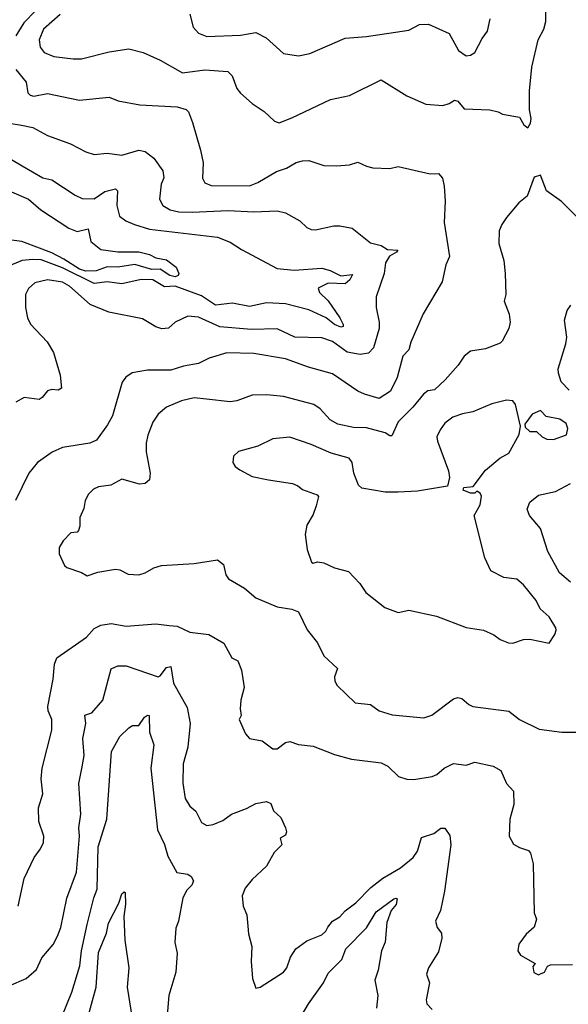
# Model space of a CAD drawing. Extents: x 1246169 to 1426871, y 660025 to 763458.
# Tile 173 of 256: x 1322744 to 1325325, y 701104 to 705739. Entities that reach past the tile are written whole.
import ezdxf

# ---------------------------------------------------------------- set-up
doc = ezdxf.new("R2010")
doc.units = 0

msp = doc.modelspace()

# ---------------------------------------------------------------- linework, layer by layer
at = {"layer": '0CON20XD'}
for points in [[(1325135, 705230), (1325147.1, 705252.9), (1325150, 705275), (1325143.1, 705315), (1325142.9, 705405), (1325153.9, 705516.1), (1325184.2, 705645), (1325210, 705695), (1325219.1, 705730.9), (1325220, 705785)], [(1322818.5, 705781.5), (1322764.1, 705725), (1322725.9, 705664.1)], [(1322935, 705763.9), (1322855.3, 705695), (1322835.3, 705645), (1322839.7, 705609.7), (1322858.9, 705585), (1322905, 705566.7), (1322995, 705554.8), (1323035, 705555.7), (1323165, 705587.9), (1323257.1, 705602.9), (1323325, 705584.4), (1323405, 705548.2), (1323509.4, 705489.4), (1323615, 705502.7), (1323723.8, 705495), (1323744.2, 705475), (1323765.5, 705415.5), (1323782.8, 705392.8), (1323838, 705345), (1323895, 705307.5), (1323942.1, 705262.1), (1323964.2, 705254.2), (1324025, 705277.1), (1324205.7, 705364.3), (1324295, 705382.9), (1324445, 705456.9), (1324565, 705380.8), (1324655, 705341.4), (1324735, 705335.8), (1324765, 705344.4), (1324789.7, 705360.3), (1324805, 705355.8), (1324835, 705320), (1324955.7, 705315.7), (1324995, 705305.8), (1325015, 705294.2), (1325095, 705280), (1325116.7, 705245), (1325135, 705230)], [(1323544, 705765), (1323559.4, 705705), (1323585.5, 705675.5), (1323625, 705661.1), (1323783.1, 705666.9), (1323855, 705679.1), (1323903.8, 705653.8), (1323985, 705580), (1324055, 705570), (1324109.3, 705580.7), (1324275, 705652.5), (1324375, 705660.5), (1324575, 705690), (1324625, 705717.1), (1324667.9, 705717.9), (1324764.3, 705674.3), (1324808, 705595), (1324845, 705570)], [(1324845, 705570), (1324865, 705572.9), (1324885.7, 705585), (1324919.7, 705650.3), (1324945.5, 705685), (1324957, 705743)], [(1322726.4, 705505), (1322773.8, 705445), (1322782.2, 705395), (1322793.7, 705383.7), (1322809.8, 705380.2), (1322875, 705392.7), (1323025, 705360.5), (1323165, 705374.2), (1323207, 705357), (1323309.3, 705339.3), (1323485, 705328.9), (1323527.2, 705317.2), (1323538.6, 705305), (1323557.5, 705255), (1323594.3, 705125), (1323607.8, 705065), (1323603.3, 704993.3), (1323615, 704971.9), (1323645, 704958.5), (1323825, 704957.3), (1323865, 704973.6), (1323952, 705025), (1323998.9, 705041.1), (1324045, 705066.9), (1324075, 705074.3), (1324105, 705075.8), (1324175, 705052.9), (1324235, 705052), (1324295, 705056.2), (1324335, 705068.8), (1324375, 705049.2), (1324405, 705042), (1324485, 705039.2), (1324525, 705047.5), (1324675, 705013.8), (1324715, 705016), (1324733, 704993), (1324741.9, 704955), (1324745.4, 704885), (1324740.5, 704785), (1324765.9, 704625), (1324748.5, 704585), (1324731.1, 704505), (1324642.5, 704355), (1324585, 704221.2), (1324575.4, 704185), (1324547.3, 704155), (1324519.6, 704055), (1324489.1, 703990.9), (1324435, 703956), (1324365.9, 703975.9), (1324335, 703990.7), (1324215, 704072.1), (1324103.3, 704103.3), (1323995, 704142.7), (1323845, 704168.2), (1323718.5, 704171.5), (1323635, 704145.5), (1323585, 704121.2), (1323515, 704108.8), (1323455, 704090), (1323345, 704090), (1323273.6, 704076.4), (1323243.4, 704056.6), (1323226.6, 704033.4), (1323180, 703875), (1323157.8, 703832.2), (1323105, 703759.2), (1323074.4, 703745.6), (1322944.6, 703725.4), (1322896.4, 703703.6), (1322828, 703655), (1322787.5, 703605), (1322724.4, 703475)], [(1322695, 705252.7), (1322752.1, 705242.1), (1322805, 705232.3), (1322875, 705193.6), (1322983.3, 705155), (1323055, 705117.5), (1323094.5, 705104.5), (1323155, 705111.8), (1323225, 705102.2), (1323305, 705124.6), (1323335, 705119.5), (1323375, 705087.1), (1323417.3, 705027.3), (1323421.8, 704995), (1323409.1, 704965), (1323401.8, 704895), (1323418.1, 704865), (1323452, 704845), (1323492.5, 704835), (1323555, 704833.8), (1323725, 704840.5), (1323845, 704834.7), (1323955, 704839.5), (1323995, 704830), (1324061.7, 704791.7), (1324095, 704761.4), (1324115, 704751.9), (1324135, 704750), (1324221.4, 704768.6), (1324250.6, 704769.4), (1324308.5, 704758.5), (1324395, 704688.1), (1324445, 704675.6), (1324475, 704658.2), (1324522.5, 704655), (1324516.2, 704645), (1324484.1, 704625.9), (1324464.5, 704595), (1324458.5, 704545), (1324421.8, 704435), (1324421.5, 704385), (1324436, 704316), (1324434.6, 704285), (1324408.1, 704195), (1324385, 704169.2), (1324346.6, 704163.4), (1324285, 704173.8), (1324215, 704224.2), (1324165, 704241.6), (1324038.8, 704245), (1323955, 704284.7), (1323835, 704281.2), (1323685, 704293.6), (1323585, 704338.4), (1323535, 704343.7), (1323476, 704315), (1323443.4, 704286.6), (1323413.4, 704283.4), (1323385, 704292.9), (1323321.4, 704331.4), (1323163.1, 704363.1), (1323075, 704398.2), (1322978.9, 704485), (1322945, 704503.8), (1322874.7, 704515.3), (1322815, 704500), (1322785, 704473.1), (1322771.2, 704445), (1322770.5, 704385), (1322781.4, 704335), (1322795, 704306), (1322872.8, 704222.8), (1322902.6, 704172.6), (1322934.2, 704065), (1322940.8, 704005), (1322925.6, 703994.4), (1322895, 703998.1), (1322875, 703992.5), (1322849.8, 703960.2), (1322835, 703951.4), (1322765, 703960), (1322725, 703939.4)], [(1322655, 705111.5), (1322755, 705050.8), (1322853.3, 704995), (1322895, 704986), (1323005, 704913.3), (1323037.8, 704897.8), (1323095, 704896.2), (1323145, 704930), (1323195, 704943.1), (1323203.4, 704933.4), (1323201.5, 704865), (1323212.9, 704815), (1323243.1, 704793.1), (1323284.7, 704774.7), (1323355, 704752.7), (1323675, 704715.5), (1323735, 704691.4), (1323787.2, 704657.2), (1323955, 704568.5), (1324035, 704559.6), (1324165, 704569.1), (1324205, 704558.9), (1324255, 704532.8), (1324309.1, 704539.1), (1324298, 704515), (1324275, 704495.2), (1324195, 704499.4), (1324148.5, 704475), (1324154.5, 704455), (1324195.8, 704415.8), (1324250.7, 704335), (1324265.5, 704305), (1324265.5, 704295), (1324255, 704291.6), (1324225, 704304.4), (1324185.5, 704335.5), (1324105, 704373.5), (1323995, 704402), (1323905, 704405.8), (1323825, 704389.5), (1323745, 704405.5), (1323665, 704396.1), (1323598.6, 704438.6), (1323475.6, 704485), (1323425, 704482.1), (1323370, 704515), (1323315, 704516.8), (1323225, 704495.3), (1323155, 704505.2), (1323095, 704498), (1322945, 704571.6), (1322845, 704608.4), (1322805, 704611), (1322755, 704605.2), (1322690.9, 704579.1)], [(1325381.1, 704795), (1325292.8, 704882.8), (1325223, 704933), (1325195, 705007.5), (1325165, 704997.5), (1325131.7, 704908.3), (1325092.9, 704877.1), (1325035, 704808), (1325011.9, 704775), (1325000.6, 704745), (1324997.8, 704685), (1325021.9, 704605), (1325028.1, 704545), (1325030.8, 704445), (1325024.2, 704414.2), (1325046.4, 704353.6), (1325051.2, 704315), (1325046, 704285), (1325014.2, 704225.8), (1325003.9, 704216.1), (1324935, 704189.2), (1324865, 704178), (1324835, 704156), (1324807.7, 704112.3), (1324746.1, 704043.9), (1324695, 703997.5), (1324665, 703991.8), (1324643.6, 703976.4), (1324593.1, 703915), (1324524.1, 703845.9), (1324495, 703780), (1324485, 703780), (1324464.3, 703794.3), (1324375, 703817.3), (1324315, 703818.8), (1324241.2, 703835), (1324204.4, 703855), (1324157.6, 703907.6), (1324127.6, 703927.6), (1323985.3, 703965.3), (1323906.3, 703973.7), (1323838.5, 703971.5), (1323765, 703944.4), (1323735, 703940.5), (1323623.3, 703953.3), (1323565, 703958.8), (1323505, 703944.5), (1323434, 703915), (1323395, 703881.9), (1323370.4, 703845), (1323346.6, 703783.4), (1323338.9, 703745), (1323339.1, 703705), (1323358.1, 703605), (1323355, 703572.5), (1323333.9, 703556.1), (1323307, 703553), (1323225, 703575.5), (1323172.4, 703547.6), (1323115, 703540), (1323091.1, 703528.9), (1323067.5, 703505), (1323052.5, 703475), (1323045, 703437.5), (1323026.9, 703395), (1323027.1, 703355), (1323020, 703335), (1323015, 703326.7), (1322985, 703323.3), (1322948.8, 703285), (1322930, 703255), (1322930, 703225), (1322955, 703170), (1322965, 703160), (1323035, 703136.7), (1323060.7, 703120.7), (1323111.7, 703138.3), (1323195, 703152), (1323215, 703149.2), (1323255, 703129.2), (1323305, 703125.8), (1323335, 703134.4), (1323375, 703159.4), (1323410.5, 703169.5), (1323565, 703179.4), (1323675, 703195.8), (1323702.9, 703175), (1323713.6, 703125), (1323726.5, 703106.5), (1323802.1, 703062.1), (1323855, 703016.9), (1323955, 702975.6), (1324025, 702964.4), (1324055, 702950.8), (1324097.3, 702867.3), (1324145.5, 702805.5), (1324174.6, 702744.6), (1324240, 702685), (1324225.8, 702645), (1324227.5, 702625), (1324238, 702605), (1324322.6, 702522.6), (1324395, 702515.8), (1324435, 702485.7), (1324496.2, 702466.2), (1324645, 702452.5), (1324682.5, 702465), (1324785, 702542.5), (1324805, 702547.5), (1324825, 702543.8), (1324857.5, 702515), (1324876.2, 702506.2), (1325045, 702484.4), (1325096, 702445), (1325188.5, 702398.5), (1325295, 702385.5), (1325365, 702385.5)], [(1322694.3, 704934.3), (1322785, 704893.9), (1322843.5, 704845), (1322975, 704757.9), (1323015, 704741.8), (1323065.3, 704755.3), (1323077.9, 704695), (1323125, 704656.7), (1323205, 704647), (1323305, 704647), (1323354.6, 704634.6), (1323385, 704618.8), (1323435, 704609.2), (1323480.8, 704575), (1323493.3, 704545), (1323488.9, 704535), (1323475, 704529.5), (1323450.8, 704535), (1323405, 704564.2), (1323365, 704564), (1323285, 704586.8), (1323205, 704574.1), (1323155, 704575.4), (1323103.2, 704556.8), (1323055, 704555.3), (1323025.5, 704565), (1322951.7, 704611.7), (1322895, 704642.2), (1322754.7, 704695.3), (1322645, 704709.2)], [(1325329.5, 703995), (1325291.2, 704035), (1325278.5, 704075), (1325278.2, 704095), (1325313.3, 704213.3), (1325318.8, 704245), (1325307.1, 704325), (1325319.8, 704370.2), (1325337.5, 704395)], [(1325235, 702803.3), (1325262, 702845), (1325268.8, 702865), (1325265.9, 702875.9), (1325235, 702927.5), (1325193.3, 702965), (1325174.1, 703004.1), (1325115, 703078.8), (1325082.5, 703105), (1325022.7, 703112.7), (1324960, 703145), (1324932, 703205), (1324882, 703405), (1324910, 703455), (1324916.4, 703496.4), (1324910, 703510), (1324895, 703520), (1324885, 703510), (1324865, 703510), (1324830, 703525), (1324833.6, 703536.4), (1324878.3, 703541.7), (1324935, 703618), (1325002.5, 703675), (1325045, 703698.8), (1325093.3, 703786.7), (1325100, 703825), (1325077.3, 703927.3), (1325064.4, 703944.4), (1325035, 703948.1), (1324965, 703930.6), (1324876.3, 703893.7), (1324826.8, 703883.2), (1324782.2, 703867.8), (1324745, 703840), (1324721.7, 703808.3), (1324707.1, 703775), (1324709.2, 703755), (1324762, 703615), (1324766, 703584), (1324756.4, 703543.6), (1324615, 703519.2), (1324525, 703514.3), (1324464.3, 703514.3), (1324354.2, 703534.2), (1324338.3, 703548.3), (1324316.2, 703605), (1324308, 703655), (1324293.8, 703675), (1324208.9, 703698.9), (1324115, 703740), (1324015, 703774.4), (1323935, 703766.7), (1323865, 703731.4), (1323774.2, 703705.8), (1323750, 703685), (1323747.5, 703655), (1323757.5, 703635), (1323779.3, 703619.3), (1323838.3, 703588.3), (1323915, 703572.9), (1324027.5, 703555), (1324052.5, 703545), (1324075, 703526.7), (1324143, 703503), (1324150, 703495), (1324139.3, 703450.7), (1324125, 703410), (1324095, 703360), (1324086.7, 703315), (1324096.7, 703245), (1324117.5, 703185), (1324125, 703180), (1324145, 703186.7), (1324175, 703182), (1324225, 703159.2), (1324290.7, 703140.7), (1324343.8, 703085), (1324372.4, 703042.4), (1324461.3, 702971.3), (1324525, 702948.6), (1324575, 702960), (1324705, 702931.2), (1324845, 702878), (1324925.8, 702865.8), (1324975, 702843.8), (1325005, 702820.8), (1325043.8, 702806.2), (1325065, 702804), (1325115, 702821.2), (1325145, 702823.3), (1325235, 702803.3)], [(1325255, 703762.5), (1325317.5, 703785), (1325323.3, 703815), (1325315, 703837.5), (1325285, 703858), (1325221.7, 703871.7), (1325195, 703898.8), (1325155, 703882.5), (1325120, 703835), (1325121.7, 703821.7), (1325145, 703800), (1325175, 703800), (1325202.5, 703775), (1325224.5, 703764.5), (1325255, 703762.5)], [(1325335, 703091.6), (1325284.6, 703135), (1325229.6, 703235), (1325195, 703343.6), (1325143.2, 703405), (1325131.1, 703435), (1325145, 703467.1), (1325185, 703501.1), (1325265, 703517.5), (1325335, 703555.5)], [(1322737.1, 701565), (1322764.5, 701695.5), (1322811.4, 701795), (1322841.4, 701835), (1322855.8, 701865.8), (1322856.9, 701895), (1322833.5, 701965), (1322831.7, 702028.3), (1322852.7, 702095), (1322845.4, 702165.4), (1322849.1, 702215), (1322895.5, 702395), (1322894.5, 702444.5), (1322877.1, 702485), (1322875.6, 702505), (1322901.9, 702635), (1322907.5, 702705), (1322918.8, 702735), (1323058.3, 702831.7), (1323095, 702873.3), (1323125, 702889.2), (1323175, 702897.1), (1323245, 702884.5), (1323385, 702895.6), (1323447.6, 702887.6)], [(1323447.6, 702887.6), (1323485, 702883.3), (1323545, 702856.1), (1323634.5, 702844.5), (1323703.9, 702803.9), (1323742.5, 702735), (1323770.7, 702720.7), (1323786.8, 702676.8), (1323799.4, 702595), (1323784.4, 702535.6), (1323780.6, 702495), (1323785.9, 702464.1), (1323776.7, 702445), (1323806.8, 702376.8), (1323825.8, 702355.8), (1323885, 702343.3), (1323935, 702305.8), (1323955, 702307.1), (1323994.4, 702335.6), (1324015, 702340.8), (1324055, 702326.7), (1324125, 702318.6), (1324225, 702279.4), (1324305, 702257.1), (1324445, 702241.1), (1324475.8, 702225), (1324526.8, 702176.8), (1324565, 702163.1), (1324597.9, 702162.1), (1324684.1, 702175.9), (1324706.2, 702185), (1324741.2, 702215), (1324785, 702237.1), (1324845, 702229.2), (1324886.1, 702243.9), (1324972.5, 702225), (1325008, 702205), (1325033.8, 702143.8), (1325067.5, 702107.5), (1325068.9, 702045), (1325050, 701975), (1325047.5, 701895), (1325067.5, 701857.5), (1325095, 701841.2), (1325138.3, 701828.3), (1325146.7, 701815), (1325159.2, 701765), (1325164, 701535), (1325175.7, 701505), (1325165, 701466.7), (1325126.8, 701433.2), (1325092.6, 701387.4), (1325087.5, 701355), (1325100, 701335), (1325170, 701295), (1325158.3, 701281.7), (1325163.3, 701253.3), (1325185, 701242.5), (1325195, 701246.7), (1325212.5, 701255), (1325227.5, 701282.5), (1325241.4, 701288.6), (1325345, 701290.8)], [(1322695, 701190.6), (1322775, 701224.3), (1322823.2, 701266.8), (1322848.3, 701321.7), (1322901.9, 701385), (1322922.5, 701425), (1322936.9, 701465), (1322966.4, 701603.6), (1323010.5, 701725), (1323025.8, 701895), (1323022.3, 701935), (1323031.2, 701998.8), (1323022.5, 702142.5), (1323038.3, 702221.7), (1323046.7, 702275), (1323041.1, 702355), (1323055.8, 702425), (1323050.8, 702465), (1323084.1, 702475.9), (1323134.5, 702535), (1323175, 702683.8), (1323205, 702696.9), (1323245, 702697.5), (1323395, 702645.6), (1323405, 702650.5), (1323435, 702689.3), (1323454.6, 702694.6), (1323468.1, 702615), (1323531.3, 702501.3), (1323546.5, 702425), (1323535.5, 702315), (1323513.8, 702235), (1323511.8, 702145), (1323523, 702073), (1323545, 702036.7), (1323573, 702013), (1323599.1, 701959.1), (1323625, 701946), (1323655, 701950), (1323700.5, 701969.5), (1323741.1, 701998.9), (1323811.2, 702025), (1323855, 702048.5), (1323905, 702058.6), (1323925, 702048.8), (1323938.6, 702015), (1323973, 701983), (1323994, 701935), (1323998.8, 701915), (1323995, 701900), (1323970, 701885), (1323977.5, 701855), (1323941.7, 701818.3), (1323905.3, 701754.7), (1323838.2, 701691.8), (1323805, 701650.8), (1323791.1, 701615), (1323795.8, 701565.8), (1323812.5, 701525), (1323821.2, 701435), (1323835.7, 701375.7), (1323832.5, 701305), (1323840, 701225), (1323855, 701180), (1323875, 701183.8), (1323985, 701254.2), (1324000.6, 701275), (1324018.6, 701325), (1324044, 701365), (1324095, 701402), (1324165, 701430), (1324185, 701448), (1324193.9, 701466.1), (1324215, 701494.4), (1324250, 701515), (1324275, 701544.4), (1324325, 701581.1), (1324396.4, 701653.6), (1324453.2, 701696.8), (1324535, 701745.8), (1324594.7, 701795), (1324615.3, 701825), (1324635, 701889.2), (1324692.4, 701907.6), (1324725, 701932.5), (1324745, 701932.9), (1324768.3, 701898.3), (1324772, 701855), (1324743.1, 701636.9), (1324724.2, 701545), (1324700, 701495), (1324708, 701465), (1324728.1, 701438.1), (1324730.7, 701415), (1324715, 701351.2), (1324667.5, 701275), (1324658, 701245), (1324672.5, 701205), (1324656.2, 701125), (1324660, 701105), (1324685, 701078.8)], [(1322941.8, 701045), (1322989.6, 701160.4), (1323026.7, 701285), (1323034.8, 701355), (1323061, 701479), (1323092.7, 701605), (1323108.7, 701645), (1323112.9, 701845), (1323153.5, 701975), (1323176.4, 702293.6), (1323215, 702364), (1323257.5, 702405), (1323275, 702416.2), (1323305, 702416.5), (1323330.8, 702455), (1323345, 702464.5), (1323353, 702463), (1323355.4, 702385.4), (1323374.4, 702325), (1323361.5, 702215), (1323392.9, 701925), (1323425, 701856), (1323440.8, 701800.8), (1323483.6, 701723.6), (1323535, 701715.6), (1323551.2, 701705), (1323561.2, 701685), (1323553.8, 701665), (1323529.7, 701640.3), (1323510.8, 701605), (1323490.8, 701495), (1323477.9, 701462.1), (1323474.6, 701394.6), (1323484.4, 701345), (1323478.6, 701255), (1323445.5, 701145), (1323438.3, 701051.7)], [(1323033.7, 700926.3), (1323103, 701185), (1323115, 701347.5), (1323151.7, 701438.3), (1323162, 701485), (1323210.7, 701579.3), (1323225, 701623.8), (1323235, 701633.3), (1323239.5, 701629.5), (1323241.5, 701575), (1323233.3, 701516.7), (1323239.1, 701405), (1323257.1, 701275), (1323249.3, 701185), (1323277.4, 701007.4)], [(1324045, 701007.1), (1324103.5, 701105), (1324173.1, 701205), (1324195, 701249.5), (1324260, 701315), (1324278.7, 701365), (1324375.7, 701464.3), (1324421.8, 701538.2), (1324505, 701599.5), (1324515, 701604), (1324519.7, 701599.7), (1324515.8, 701574.2), (1324491.1, 701545), (1324471.7, 701488.3)], [(1324471.7, 701488.3), (1324463.4, 701396.6), (1324446.5, 701355), (1324430, 701265), (1324415, 701217.5), (1324428.8, 701145), (1324423.1, 701085)]]:
    msp.add_lwpolyline(points, dxfattribs=at)

doc.saveas('drawing.dxf')
